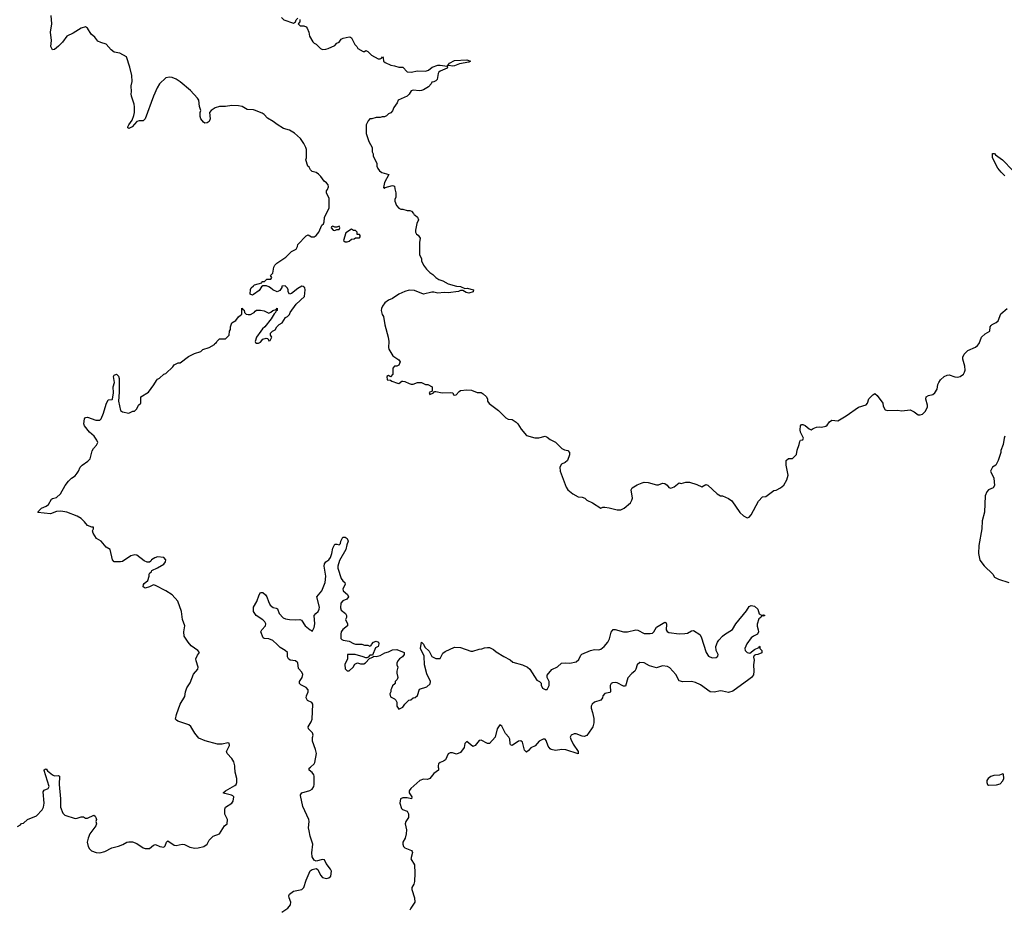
# Model space of a CAD drawing. Header units: inches. Extents: x 2608375 to 2737312, y 944064 to 1028306.
# Tile 22 of 69: x 2657732 to 2667285, y 1008619 to 1017251. Entities that reach past the tile are written whole.
import ezdxf

# ---------------------------------------------------------------- set-up
doc = ezdxf.new("R2010")
doc.units = ezdxf.units.IN
doc.header["$MEASUREMENT"] = 0
for name, color, linetype in [('C6050', 7, 'Continuous'), ('C6051', 7, 'Continuous'), ('C6060', 7, 'Continuous'), ('C6061', 7, 'Continuous')]:
    doc.layers.add(name, color=color, linetype=linetype)

msp = doc.modelspace()

# ---------------------------------------------------------------- linework, layer by layer
at = {"layer": 'C6050', "color": 5, "elevation": 60}
msp.add_lwpolyline([(2657710, 1009422), (2657740.4, 1009439.6), (2657750, 1009452), (2657770, 1009454), (2657809.1, 1009490.9), (2657894.9, 1009525.1), (2657950, 1009584), (2657962, 1009610), (2657969.7, 1009650), (2657960.5, 1009759.5), (2657970, 1009776), (2658009, 1009791), (2658017.2, 1009810), (2657970, 1009966), (2657970, 1009974), (2657980.4, 1009979.6), (2657990, 1009982), (2658002.5, 1009962.5), (2658050, 1009922.8), (2658070, 1009914), (2658110, 1009918), (2658118, 1009910), (2658113.7, 1009830), (2658128.1, 1009691.9), (2658128.4, 1009610), (2658150, 1009552), (2658170, 1009531.3), (2658270, 1009501), (2658290, 1009502.8), (2658330, 1009518), (2658350, 1009518), (2658370, 1009504.7), (2658390, 1009504.7), (2658450, 1009532), (2658463.6, 1009523.6), (2658471.6, 1009511.6), (2658476, 1009490), (2658471, 1009470), (2658476, 1009450), (2658471, 1009430), (2658411.3, 1009350), (2658394.8, 1009310), (2658387.7, 1009270), (2658396.3, 1009230), (2658410, 1009206), (2658430, 1009186.8), (2658474, 1009170), (2658510, 1009167.3), (2658558.6, 1009181.4), (2658625.6, 1009214.4), (2658690, 1009231), (2658732.9, 1009247.1), (2658770, 1009272), (2658790, 1009274), (2658827.3, 1009272.7), (2658870, 1009258), (2658930, 1009216), (2658950, 1009207.7), (2658990, 1009210.7), (2659030, 1009241), (2659050, 1009246.8), (2659092, 1009230), (2659130, 1009223), (2659144.8, 1009235.2), (2659157.2, 1009270), (2659170, 1009282.8), (2659230, 1009243), (2659250, 1009239.1), (2659310, 1009250.7), (2659330, 1009247.3), (2659383.4, 1009223.4), (2659430, 1009213), (2659464.1, 1009215.9), (2659518, 1009230), (2659550, 1009252), (2659569.1, 1009290.9), (2659608, 1009330), (2659670, 1009352), (2659718, 1009430), (2659746, 1009450), (2659748.7, 1009490), (2659723.7, 1009543.7), (2659721.2, 1009590), (2659729.5, 1009610.5), (2659788.7, 1009650), (2659804, 1009670), (2659809.2, 1009710), (2659799.6, 1009719.6), (2659787.3, 1009727.3), (2659721.7, 1009741.7), (2659705.2, 1009750), (2659729.2, 1009770), (2659819.5, 1009820.5), (2659831.1, 1009830), (2659839.7, 1009850), (2659838.7, 1009890), (2659822.9, 1009950), (2659820.1, 1010000)], dxfattribs=at)
at = {"layer": 'C6051', "color": 5}
for points, elevation in [([(2660000, 1016374.9), (2659940.2, 1016380.2), (2659890, 1016409), (2659856.5, 1016416.5), (2659790, 1016417.2), (2659730, 1016409.2), (2659670, 1016409), (2659630, 1016397.2), (2659591, 1016370), (2659574.8, 1016350), (2659579.1, 1016290), (2659570, 1016264), (2659550, 1016249), (2659528.4, 1016248.4), (2659516.4, 1016256.4), (2659489, 1016290), (2659484, 1016310), (2659484, 1016350), (2659489, 1016370), (2659476, 1016410), (2659469.3, 1016470), (2659457.2, 1016490), (2659390, 1016562.7), (2659290, 1016646.6), (2659250, 1016674), (2659210.6, 1016689.4), (2659186.6, 1016693.4), (2659150, 1016685.1), (2659090, 1016627), (2659067.4, 1016590), (2659030.3, 1016510), (2658950, 1016288.7), (2658930, 1016269), (2658890, 1016269), (2658870, 1016262), (2658824.7, 1016210), (2658790, 1016195.3), (2658782, 1016202), (2658781.2, 1016210), (2658790, 1016231), (2658823.2, 1016276.8), (2658840.2, 1016319.8), (2658846.6, 1016350), (2658846.8, 1016406.8), (2658843.7, 1016430), (2658816, 1016510), (2658813.2, 1016530), (2658817.2, 1016550), (2658814, 1016610), (2658824, 1016650), (2658819, 1016710), (2658801.2, 1016790), (2658768.9, 1016888.9), (2658704.7, 1016924.7), (2658650, 1016937.2), (2658618.9, 1016958.9), (2658570, 1017013.2), (2658518, 1017030), (2658490, 1017044), (2658460.7, 1017080.7), (2658425.2, 1017110), (2658389.6, 1017169.6), (2658370, 1017180.7), (2658330, 1017169.6), (2658250, 1017119.6), (2658190.7, 1017090), (2658147, 1017033), (2658110, 1016993.6), (2658070, 1016961.2), (2658050, 1016959), (2658035.1, 1016990), (2658039.7, 1017050), (2658029.4, 1017130), (2658043.7, 1017210), (2658036, 1017290)], 60), ([(2660000, 1014584.8), (2659990, 1014578), (2659968.4, 1014588.4), (2659970, 1014634), (2659978, 1014650), (2660000, 1014669.3)], 60), ([(2659820.1, 1010000), (2659819.5, 1010010), (2659810, 1010048.7), (2659790, 1010081.2), (2659744, 1010130), (2659739, 1010150), (2659768, 1010210), (2659766, 1010230), (2659750, 1010235.3), (2659698, 1010222), (2659650, 1010221.2), (2659530, 1010254), (2659470, 1010279), (2659430, 1010328.7), (2659391.9, 1010391.9), (2659374, 1010410), (2659265.6, 1010445.6), (2659253.2, 1010453.2), (2659245.2, 1010465.2), (2659253.2, 1010510), (2659289, 1010610), (2659335.1, 1010684.9), (2659340.9, 1010730), (2659353.4, 1010766.6), (2659384.9, 1010815.1), (2659419.7, 1010900.3), (2659460.7, 1010950), (2659462.9, 1010970), (2659442.9, 1011030), (2659442, 1011050), (2659456, 1011084), (2659478, 1011110), (2659462, 1011130), (2659395.1, 1011175.1), (2659365.2, 1011210), (2659329.3, 1011270), (2659323.7, 1011310), (2659332.7, 1011370), (2659312, 1011430), (2659300.9, 1011510), (2659265.2, 1011610), (2659210, 1011672), (2659149, 1011710), (2659050, 1011761.2), (2659030, 1011769), (2658992.8, 1011747.2), (2658950, 1011734), (2658929.2, 1011749.2), (2658933.2, 1011770), (2658940.1, 1011779.9), (2658975.3, 1011810), (2658988.7, 1011850), (2658988.4, 1011871.6), (2658995.3, 1011884.7), (2659010, 1011894), (2659014.6, 1011905.4), (2659070, 1011931), (2659130, 1011968.2), (2659146, 1011990), (2659149.2, 1012010), (2659130, 1012031.8), (2659070, 1012039), (2659042, 1012030), (2659012, 1012010), (2659003.6, 1011996.4), (2658991.6, 1011988.4), (2658970, 1011988), (2658940.2, 1012000.2), (2658870, 1012055.3), (2658850, 1012059), (2658810, 1012049), (2658730, 1011994), (2658710, 1011989.2), (2658650, 1011989.2), (2658633.2, 1012010), (2658608.7, 1012110), (2658570, 1012134), (2658522, 1012190), (2658478.6, 1012218.6), (2658444, 1012270), (2658439, 1012290), (2658448.7, 1012310), (2658447.3, 1012327.3), (2658432.7, 1012327.3), (2658390, 1012342), (2658360.2, 1012380.2), (2658328, 1012410), (2658290, 1012435.3), (2658190, 1012472.7), (2658130, 1012482.9), (2658090, 1012479.6), (2658030, 1012456.9), (2657908.7, 1012470), (2657919.3, 1012480.7), (2657921.2, 1012490), (2657943.7, 1012510), (2657990, 1012530.4), (2658012.9, 1012547.1), (2658041.3, 1012598.7), (2658050, 1012604.9), (2658090, 1012614), (2658129.2, 1012650), (2658174, 1012730), (2658207.2, 1012772.8), (2658236, 1012804), (2658270, 1012824.7), (2658289, 1012850), (2658302, 1012870), (2658318, 1012910), (2658338, 1012930), (2658393.4, 1012966.6), (2658416, 1012990), (2658433.6, 1013066.4), (2658449.1, 1013090.9), (2658478, 1013122), (2658488.7, 1013150), (2658481.2, 1013170), (2658453.2, 1013210), (2658407.8, 1013247.8), (2658359.6, 1013310), (2658355.6, 1013330), (2658361.2, 1013378.8), (2658369.5, 1013390.5), (2658390, 1013395.5), (2658470, 1013364), (2658510, 1013364.7), (2658522, 1013378), (2658546, 1013434), (2658570, 1013522), (2658590, 1013562), (2658630, 1013566), (2658633.2, 1013570), (2658641.3, 1013630), (2658640.4, 1013690), (2658652, 1013730), (2658641.3, 1013790), (2658650, 1013803), (2658670.3, 1013810.3), (2658690, 1013790.8), (2658696.9, 1013770), (2658696.2, 1013636.2), (2658690.4, 1013550.4), (2658710, 1013458), (2658730, 1013444.7), (2658790, 1013434), (2658828.4, 1013451.6), (2658847.3, 1013452.7), (2658870, 1013474), (2658886, 1013510), (2658906, 1013530), (2658908, 1013590), (2658982, 1013638), (2659033.6, 1013706.4), (2659058, 1013750), (2659070, 1013762), (2659090, 1013772), (2659129.1, 1013810.9), (2659150, 1013818), (2659216.5, 1013883.5), (2659230, 1013902), (2659270, 1013922), (2659290, 1013922), (2659370, 1013982), (2659428.4, 1014011.6), (2659490, 1014031.3), (2659510, 1014051), (2659568.9, 1014071.1), (2659622, 1014098), (2659626, 1014110), (2659642, 1014118), (2659646, 1014130), (2659670, 1014154), (2659730, 1014154), (2659766, 1014190), (2659767.3, 1014227.3), (2659776.4, 1014243.6), (2659778, 1014270), (2659789.1, 1014310.9), (2659828.4, 1014331.6), (2659853.6, 1014366.4), (2659874.6, 1014385.4), (2659886, 1014390), (2659887.3, 1014452.7), (2659894, 1014450), (2659898, 1014438), (2659910, 1014434), (2659914, 1014410), (2659930, 1014394), (2659950, 1014392), (2659970, 1014392), (2660000, 1014407)], 60), ([(2660000, 1011509), (2659999.3, 1011510), (2659999.3, 1011530), (2660000, 1011537.2)], 40)]:
    msp.add_lwpolyline(points, dxfattribs=dict(at, elevation=elevation))
at = {"layer": 'C6060', "color": 5, "elevation": 40}
for points in [[(2660274, 1008590), (2660334, 1008630), (2660358.9, 1008661.1), (2660362.7, 1008690), (2660346.6, 1008730), (2660343.7, 1008750), (2660350, 1008764.7), (2660390, 1008794), (2660469.2, 1008810.8), (2660488.7, 1008830), (2660510, 1008902), (2660550, 1008991.3), (2660570, 1009004.7), (2660610, 1009014), (2660624.7, 1009004.7), (2660651, 1008950), (2660670, 1008926.8), (2660710, 1008918), (2660730, 1008924.7), (2660750, 1008942), (2660757.2, 1008990), (2660749, 1009010), (2660704.7, 1009064.7), (2660690, 1009098), (2660670, 1009104), (2660610, 1009086), (2660590, 1009095.3), (2660570, 1009128), (2660567.6, 1009167.6), (2660575.6, 1009250), (2660549.5, 1009330), (2660539.1, 1009379.1), (2660534.5, 1009410), (2660540.9, 1009470), (2660538, 1009490), (2660478, 1009618), (2660458, 1009722), (2660457.2, 1009730), (2660469.6, 1009750.4), (2660547.2, 1009772.8), (2660570, 1009786), (2660585.2, 1009810), (2660589.4, 1009830), (2660589.6, 1009909.6), (2660585.6, 1009925.6), (2660570, 1009946), (2660542, 1009970), (2660541.2, 1009990), (2660553.3, 1010000)], [(2661793.5, 1010000), (2661796.3, 1009990), (2661794, 1009970), (2661750, 1009936.2), (2661712.7, 1009887.2), (2661690, 1009878.7), (2661650, 1009882.4), (2661614.8, 1009870), (2661526.8, 1009790), (2661510.7, 1009770), (2661510.7, 1009750), (2661536, 1009710), (2661534, 1009690), (2661490, 1009699.3), (2661450, 1009699.3), (2661426, 1009690), (2661421, 1009650), (2661436.9, 1009596.9), (2661447.1, 1009587.1), (2661490, 1009571.3), (2661505.4, 1009545.4), (2661504.7, 1009510), (2661478, 1009470), (2661471.3, 1009450), (2661484, 1009390), (2661482.8, 1009350), (2661470.8, 1009310), (2661450.7, 1009270), (2661447.7, 1009250), (2661456, 1009230), (2661470, 1009216), (2661532, 1009190), (2661539.8, 1009179.8), (2661544.7, 1009170), (2661526.8, 1009110), (2661561, 1009050), (2661566.8, 1008970), (2661561, 1008890), (2661556.8, 1008863.2), (2661538, 1008830), (2661538, 1008810), (2661561, 1008730), (2661566, 1008690), (2661527.3, 1008630), (2661518.8, 1008610)]]:
    msp.add_lwpolyline(points, dxfattribs=at)
at = {"layer": 'C6060', "color": 5, "elevation": 60}
msp.add_lwpolyline([(2667270, 1009934), (2667238, 1009922), (2667183.4, 1009916.6), (2667153.2, 1009906.8), (2667127.3, 1009890), (2667116.3, 1009870), (2667115.5, 1009850), (2667122, 1009830), (2667130, 1009823), (2667210, 1009827.3), (2667243.2, 1009836.8), (2667270, 1009864.7), (2667279, 1009890), (2667278, 1009930)], close=True, dxfattribs=at)
at = {"layer": 'C6061', "color": 5}
for points, elevation in [([(2660270.9, 1017270.9), (2660294, 1017250), (2660390, 1017218), (2660408, 1017230), (2660415.3, 1017250), (2660430, 1017264.7)], 60), ([(2660450, 1017251.3), (2660451.3, 1017228.7), (2660434, 1017210), (2660452.7, 1017192.7), (2660490, 1017191.3), (2660510, 1017182), (2660522, 1017170), (2660538, 1017130), (2660544.7, 1017090), (2660576.9, 1017036.9), (2660590, 1017022), (2660610, 1017012), (2660651.6, 1016971.6), (2660670, 1016962), (2660703.6, 1016963.6), (2660726, 1016970), (2660790, 1017002), (2660810, 1017022), (2660830, 1017032), (2660850, 1017062), (2660869.1, 1017070.9), (2660930, 1017084.7), (2660942, 1017082), (2660950, 1017074), (2660982, 1017010), (2661002, 1016990), (2661014, 1016970), (2661063.6, 1016943.6), (2661076.4, 1016943.6), (2661091.3, 1016951.3), (2661110, 1016942), (2661146.4, 1016906.4), (2661210, 1016871.3), (2661230, 1016871.3), (2661242, 1016878), (2661251.3, 1016891.3), (2661259.6, 1016879.6), (2661262, 1016850), (2661276.9, 1016836.9), (2661334, 1016810), (2661370, 1016804.7), (2661411.1, 1016791.1), (2661450.8, 1016790.8), (2661490, 1016746), (2661530, 1016742.8), (2661590, 1016754.8), (2661670, 1016751), (2661697.5, 1016762.5), (2661735.3, 1016790), (2661790, 1016808), (2661810.4, 1016810.4), (2661879.6, 1016799.6), (2661882, 1016790), (2661878, 1016782), (2661811.3, 1016750), (2661799.9, 1016740.1), (2661790.8, 1016730), (2661782, 1016670), (2661770, 1016658), (2661750, 1016648), (2661730, 1016646), (2661724.7, 1016630), (2661699.9, 1016600.1), (2661650, 1016569), (2661630, 1016564), (2661610, 1016561.2), (2661550, 1016566), (2661530, 1016559), (2661510, 1016528.7), (2661490, 1016509), (2661404.7, 1016470), (2661395.3, 1016444.7), (2661362, 1016398), (2661350, 1016366), (2661332.7, 1016347.3), (2661310, 1016338), (2661290, 1016318), (2661271.1, 1016308.9), (2661250, 1016308.7), (2661230, 1016302), (2661190, 1016302), (2661150, 1016288.7), (2661130, 1016288), (2661112, 1016270), (2661092, 1016230), (2661092.7, 1016147.3), (2661118, 1016070), (2661151.6, 1016011.6), (2661152, 1015970), (2661162, 1015950), (2661162, 1015930), (2661196.9, 1015856.9), (2661198, 1015830), (2661207.1, 1015807.1), (2661223.5, 1015783.5), (2661247.1, 1015767.1), (2661312, 1015750), (2661271.6, 1015671.6), (2661262, 1015622), (2661270, 1015614), (2661278, 1015622), (2661350, 1015642), (2661370, 1015634), (2661371.3, 1015610), (2661382, 1015570), (2661382, 1015530), (2661372.7, 1015507.3), (2661372, 1015490), (2661386.4, 1015446.4), (2661410, 1015422), (2661430, 1015411.3), (2661450, 1015411.3), (2661490, 1015398), (2661518, 1015398), (2661532.7, 1015392.7), (2661554, 1015370), (2661558, 1015358), (2661570, 1015354), (2661590, 1015334), (2661602, 1015310), (2661585.4, 1015274.6), (2661572, 1015210), (2661572, 1015190), (2661582, 1015170), (2661598.8, 1015158.8), (2661616, 1015130), (2661611.3, 1015090), (2661612, 1014970), (2661630, 1014934), (2661632, 1014910), (2661651.3, 1014870), (2661678, 1014830), (2661710, 1014798), (2661739.8, 1014779.8), (2661768.5, 1014748.5), (2661798, 1014730), (2661836.5, 1014716.5), (2661890, 1014687.7), (2661970, 1014666.8), (2662010, 1014661), (2662050, 1014642), (2662074.6, 1014645.4), (2662134, 1014630), (2662132, 1014610), (2662090, 1014597.2), (2662063.2, 1014603.2), (2662030, 1014622), (2662010, 1014622), (2661990, 1014614), (2661890, 1014601.2), (2661850, 1014604), (2661790, 1014599), (2661750, 1014608.7), (2661730, 1014608.7), (2661650, 1014589), (2661563.2, 1014623.2), (2661510, 1014627), (2661470, 1014614.5), (2661410, 1014586.6), (2661350, 1014545.2), (2661310, 1014529.4), (2661275.1, 1014504.9), (2661250.5, 1014470), (2661242, 1014450), (2661240.5, 1014430), (2661250.4, 1014390.4), (2661260.5, 1014370), (2661275.5, 1014290), (2661307.7, 1014170), (2661313.4, 1014130), (2661310.8, 1014070), (2661314.4, 1014054.4), (2661352, 1013990), (2661410, 1013952), (2661424.7, 1013930), (2661410, 1013898), (2661391.1, 1013888.9), (2661370, 1013888.7), (2661351.3, 1013870), (2661352, 1013810), (2661330, 1013786), (2661310, 1013798), (2661294, 1013790), (2661298, 1013758), (2661330, 1013754), (2661343.6, 1013743.6), (2661396.4, 1013723.6), (2661410, 1013722), (2661438, 1013742), (2661450, 1013744.7), (2661470, 1013741), (2661510, 1013721), (2661530, 1013716), (2661550, 1013716), (2661590, 1013731.3), (2661628.9, 1013731.1), (2661670, 1013712), (2661691.6, 1013711.6), (2661734, 1013690), (2661734, 1013646), (2661706.4, 1013633.6), (2661710, 1013614), (2661746, 1013630), (2661758, 1013642), (2661770, 1013644.7), (2661830, 1013630.8), (2661914.8, 1013634.8), (2661934, 1013630), (2661942, 1013610), (2661953.6, 1013606.4), (2661966, 1013610), (2661996.4, 1013643.6), (2662010, 1013652), (2662070, 1013661), (2662116.9, 1013656.9), (2662170, 1013634), (2662210, 1013634), (2662230, 1013622), (2662262, 1013590), (2662272, 1013570), (2662272, 1013550), (2662287.1, 1013527.1), (2662378, 1013458), (2662447.5, 1013387.5), (2662470, 1013376), (2662510.6, 1013370.6), (2662550, 1013344.7), (2662564.7, 1013330), (2662598, 1013278), (2662650, 1013218), (2662730, 1013194.8), (2662770, 1013194.8), (2662830.7, 1013210.7), (2662850, 1013201), (2662878, 1013178), (2662930, 1013151), (2662991.1, 1013091.1), (2663018, 1013078), (2663051.3, 1013070), (2663064.7, 1013050), (2663064.7, 1013030), (2663045.4, 1012974.6), (2663025.4, 1012954.6), (2662990, 1012938), (2662971.1, 1012908.9), (2662974.8, 1012870), (2663035.2, 1012715.2), (2663050.6, 1012690.6), (2663098, 1012650), (2663150, 1012622), (2663190, 1012618), (2663214, 1012610), (2663234, 1012590), (2663290, 1012564.7), (2663370, 1012512), (2663390, 1012522), (2663410, 1012522), (2663450, 1012516), (2663530, 1012494), (2663563.2, 1012496.8), (2663595.3, 1012510), (2663657.5, 1012562.5), (2663672.5, 1012587.5), (2663676, 1012610), (2663666, 1012690), (2663674, 1012710), (2663722.5, 1012737.5), (2663770, 1012757.3), (2663790, 1012762.8), (2663830, 1012761), (2663910, 1012737.3), (2663930, 1012739.1), (2663970, 1012753), (2663990, 1012750.6), (2664013.2, 1012733.2), (2664030, 1012711.3), (2664050, 1012704.7), (2664083.1, 1012716.9), (2664130, 1012758), (2664150, 1012752), (2664196.4, 1012763.6), (2664230, 1012764.7), (2664302, 1012742), (2664350, 1012718), (2664390, 1012742), (2664410, 1012736), (2664498, 1012650), (2664530, 1012631.3), (2664551, 1012631), (2664610, 1012604.7), (2664642, 1012582), (2664718, 1012470), (2664755.9, 1012435.9), (2664790, 1012416), (2664810, 1012422.8), (2664830, 1012446), (2664899.3, 1012580.7), (2664938, 1012622), (2664970, 1012626), (2665050, 1012682), (2665070, 1012686), (2665112.5, 1012707.5), (2665145.2, 1012734.8), (2665175.1, 1012784.9), (2665189.2, 1012830), (2665169.3, 1012930), (2665170, 1012974), (2665190, 1012994), (2665230, 1012994), (2665268.4, 1013031.6), (2665275.3, 1013075.3), (2665295.3, 1013130), (2665300.4, 1013159.6), (2665308.4, 1013171.6), (2665330, 1013174), (2665335.3, 1013190), (2665309, 1013249), (2665304, 1013270), (2665308.9, 1013311.1), (2665318, 1013322), (2665330, 1013324.7), (2665353.2, 1013313.2), (2665390, 1013282), (2665410, 1013272), (2665430, 1013284.7), (2665463.1, 1013296.9), (2665490, 1013302), (2665510, 1013298), (2665552.9, 1013307.1), (2665564.7, 1013315.3), (2665589, 1013350), (2665610, 1013364.7), (2665670, 1013358), (2665752.1, 1013407.9), (2665869.5, 1013490.5), (2665945.6, 1013514.4), (2665959, 1013530), (2665970, 1013571.3), (2666010, 1013612), (2666030, 1013624.7), (2666050, 1013604.7), (2666104.9, 1013530), (2666110, 1013502), (2666130, 1013466), (2666150, 1013458), (2666250, 1013461), (2666290, 1013456), (2666370, 1013466.8), (2666410, 1013447.3), (2666450, 1013418), (2666470, 1013417.1), (2666490, 1013423), (2666516.2, 1013450), (2666538.4, 1013490), (2666539.5, 1013510), (2666524.5, 1013570), (2666526, 1013590), (2666550, 1013606), (2666590, 1013614.4), (2666611, 1013629), (2666632.5, 1013667.5), (2666639.6, 1013710), (2666648.1, 1013731.9), (2666664.4, 1013755.6), (2666702.7, 1013790), (2666730, 1013801.6), (2666750, 1013803.8), (2666805.5, 1013785.5), (2666830, 1013783.1), (2666857.2, 1013790), (2666888.3, 1013811.7), (2666899.6, 1013830), (2666903.6, 1013850), (2666901.6, 1013890), (2666881.5, 1013958.5), (2666882.5, 1013977.5), (2666894.2, 1014005.8), (2666930, 1014040.7), (2667006, 1014074), (2667026, 1014090), (2667040.9, 1014110), (2667064, 1014170), (2667098, 1014202), (2667144, 1014230), (2667149, 1014270), (2667156.5, 1014283.5), (2667166.8, 1014293.2), (2667206.8, 1014313.2), (2667224, 1014330), (2667250, 1014398), (2667312.5, 1014447.5)], 60), ([(2660000, 1014669.3), (2660010, 1014678), (2660082, 1014698), (2660086, 1014710), (2660108, 1014712), (2660130, 1014734), (2660170, 1014734), (2660178, 1014750), (2660166, 1014770), (2660187.3, 1014792.7), (2660198, 1014850), (2660208, 1014870), (2660228, 1014890), (2660314.6, 1014945.4), (2660370, 1015002), (2660414.6, 1015025.4), (2660428, 1015050), (2660429.1, 1015070.9), (2660510, 1015154), (2660530, 1015162), (2660563.6, 1015143.6), (2660590, 1015144.7), (2660610, 1015158), (2660634, 1015190), (2660664, 1015256), (2660678, 1015270), (2660686, 1015290), (2660688, 1015330), (2660734.6, 1015425.4), (2660734.6, 1015514.6), (2660708, 1015570), (2660708, 1015590), (2660718, 1015602), (2660728.7, 1015630), (2660724, 1015650), (2660710, 1015668.7), (2660685.6, 1015685.6), (2660654, 1015730), (2660632.1, 1015752.1), (2660610, 1015768.7), (2660570, 1015778), (2660554.6, 1015794.6), (2660540.4, 1015820.4), (2660528, 1015830), (2660508.7, 1015890), (2660514, 1015910), (2660515.3, 1015950), (2660514, 1015990), (2660508.7, 1016010), (2660488.7, 1016050), (2660457, 1016097), (2660398, 1016150), (2660350, 1016179), (2660290, 1016195.3), (2660230, 1016232.7), (2660190, 1016263.7), (2660134.8, 1016294.8), (2660105.2, 1016330), (2660085.4, 1016345.4), (2660010, 1016374), (2660000, 1016374.9)], 60), ([(2667290, 1015737.2), (2667253.2, 1015770), (2667222.7, 1015810), (2667169.2, 1015910), (2667170, 1015954), (2667190, 1015951), (2667198.8, 1015938.8), (2667267.3, 1015890), (2667367.6, 1015787.6)], 60), ([(2660000, 1014407), (2660006, 1014410), (2660016.4, 1014423.6), (2660030, 1014431.3), (2660070, 1014431), (2660104.7, 1014424.7), (2660150, 1014402), (2660170, 1014412), (2660189.2, 1014430.8), (2660222, 1014438), (2660231.3, 1014451.3), (2660230.7, 1014430), (2660218, 1014422), (2660214.8, 1014410), (2660202, 1014398), (2660172.2, 1014347.8), (2660110.5, 1014269.5), (2660087.5, 1014252.5), (2660072.8, 1014227.2), (2660028.2, 1014171.8), (2660016, 1014130), (2660019.6, 1014119.6), (2660030, 1014111.3), (2660050, 1014111), (2660070, 1014122), (2660090, 1014151), (2660122, 1014162), (2660138, 1014158), (2660150, 1014134), (2660162, 1014138), (2660178, 1014170), (2660166, 1014190), (2660166, 1014210), (2660186, 1014230), (2660210, 1014242), (2660228, 1014270), (2660250, 1014292), (2660278, 1014310), (2660310, 1014362), (2660330, 1014371.3), (2660348.7, 1014390), (2660355.3, 1014410), (2660414, 1014490), (2660494.8, 1014565.2), (2660502, 1014630), (2660498, 1014650), (2660482, 1014662), (2660470, 1014664), (2660430, 1014641.2), (2660370, 1014595.3), (2660350, 1014588), (2660338, 1014610), (2660338, 1014630), (2660330, 1014646), (2660307.3, 1014667.3), (2660274, 1014666), (2660274, 1014654), (2660256.9, 1014623.1), (2660230, 1014609), (2660188.4, 1014628.4), (2660166, 1014650), (2660150, 1014658), (2660127.3, 1014667.3), (2660090, 1014668), (2660079.6, 1014660.4), (2660056.9, 1014623.1), (2660000, 1014584.8)], 60), ([(2667290.8, 1013210), (2667282.8, 1013190), (2667274.8, 1013130), (2667251.3, 1013070), (2667251.3, 1013050), (2667226.4, 1012973.6), (2667202, 1012930), (2667170, 1012908), (2667151, 1012870), (2667181.6, 1012801.6), (2667190.7, 1012730), (2667178, 1012710), (2667130, 1012688.7), (2667116, 1012670), (2667098.8, 1012630), (2667091.1, 1012471.1), (2667071, 1012390), (2667066, 1012310), (2667038.8, 1012150), (2667034.8, 1012070), (2667047.5, 1012007.5), (2667090.9, 1011950.9), (2667172, 1011870), (2667190, 1011842), (2667230, 1011822), (2667330, 1011791.3)], 60), ([(2660000, 1011537.2), (2660001.2, 1011550), (2660032.9, 1011607.1), (2660054, 1011670), (2660070, 1011694), (2660090, 1011692), (2660116, 1011670), (2660131, 1011650), (2660144.5, 1011604.5), (2660162.8, 1011570), (2660190, 1011547.3), (2660220.7, 1011540.7), (2660233.4, 1011533.4), (2660250.8, 1011490), (2660288.5, 1011448.5), (2660310, 1011437.3), (2660350, 1011430.8), (2660410, 1011427.3), (2660450.8, 1011430.8), (2660466, 1011426), (2660501, 1011370), (2660550, 1011331.3), (2660564.7, 1011324.7), (2660570, 1011314), (2660590, 1011352), (2660597, 1011390), (2660589, 1011470), (2660604, 1011490), (2660629.2, 1011510), (2660638.4, 1011530), (2660640.7, 1011550), (2660615.3, 1011650), (2660662.7, 1011710), (2660696.9, 1011790), (2660701.3, 1011850), (2660686.6, 1011950), (2660689.4, 1011970), (2660703.7, 1011990), (2660729.8, 1012010.2), (2660746.2, 1012033.8), (2660759.7, 1012070), (2660770, 1012122), (2660790, 1012162), (2660810, 1012162), (2660830, 1012154), (2660846, 1012170), (2660848.4, 1012191.6), (2660868, 1012230), (2660890, 1012230.8), (2660910, 1012216), (2660918.8, 1012190), (2660904.7, 1012155.3), (2660897.3, 1012110), (2660835.8, 1012004.2), (2660818.4, 1011950), (2660818.4, 1011930), (2660850.6, 1011830), (2660866.7, 1011806.7), (2660886.8, 1011790), (2660891, 1011770), (2660867.3, 1011730), (2660870.7, 1011710.7), (2660912.7, 1011672.7), (2660921, 1011650), (2660904.7, 1011630), (2660868.3, 1011611.7), (2660847.7, 1011590), (2660844.9, 1011544.9), (2660850, 1011522), (2660892, 1011490), (2660902, 1011470), (2660902, 1011450), (2660892, 1011430), (2660911.3, 1011390), (2660911.3, 1011370), (2660867.1, 1011332.9), (2660851.3, 1011310), (2660846.8, 1011290), (2660847.5, 1011247.5), (2660856.9, 1011236.9), (2660870.9, 1011230.9), (2660930, 1011221), (2660970, 1011198), (2660991.1, 1011191.1), (2661050, 1011191.3), (2661076.4, 1011183.6), (2661110, 1011182), (2661130, 1011174), (2661142, 1011178), (2661146, 1011190), (2661166, 1011210), (2661190, 1011222), (2661212, 1011210), (2661216, 1011196), (2661210.7, 1011169.3), (2661184.7, 1011155.3), (2661154, 1011086), (2661130, 1011086), (2661114, 1011066), (2661099.6, 1011060.4), (2661090, 1011058), (2661066, 1011070), (2660986, 1011090), (2660914, 1011090), (2660911.1, 1011048.9), (2660886.8, 1010993.2), (2660890, 1010954), (2660910, 1010932), (2660930, 1010932), (2660968, 1010970), (2660983.1, 1010996.9), (2661008.4, 1011011.6), (2661039.6, 1010999.6), (2661070, 1011002), (2661086, 1011010), (2661126, 1011054), (2661166, 1011070), (2661166, 1011074), (2661192, 1011072), (2661230, 1011081), (2661273.6, 1011106.4), (2661310, 1011118), (2661350, 1011138), (2661390, 1011141), (2661462, 1011110), (2661462, 1011090), (2661444.7, 1011070), (2661418, 1011050), (2661402, 1011030), (2661392.7, 1011007.3), (2661392, 1010990), (2661402, 1010970), (2661391.3, 1010930), (2661391.3, 1010910), (2661402, 1010870), (2661394, 1010850), (2661374, 1010830), (2661374, 1010810), (2661350, 1010786), (2661338, 1010762), (2661332, 1010750), (2661331.6, 1010728.4), (2661322, 1010710), (2661330, 1010682), (2661370, 1010662), (2661382, 1010650), (2661392, 1010630), (2661392, 1010590), (2661410, 1010562), (2661450, 1010582), (2661468.9, 1010611.1), (2661506, 1010650), (2661527.3, 1010652.7), (2661550, 1010672), (2661570, 1010674), (2661590, 1010694), (2661610, 1010754), (2661683.1, 1010776.9), (2661713.2, 1010806.8), (2661717.2, 1010830), (2661683.6, 1010903.6), (2661658, 1010990), (2661654.8, 1011074.8), (2661621.2, 1011150), (2661630, 1011212), (2661650, 1011192), (2661661.4, 1011161.4), (2661703.5, 1011123.5), (2661730, 1011072), (2661770, 1011054), (2661810, 1011054), (2661836.4, 1011103.6), (2661860.4, 1011119.6), (2661950, 1011162), (2662010, 1011158), (2662110, 1011124.7), (2662130, 1011124.7), (2662190, 1011144.7), (2662214.6, 1011145.4), (2662243.1, 1011156.9), (2662270, 1011161), (2662290, 1011158.8), (2662330, 1011138.8), (2662355.9, 1011115.9), (2662430, 1011070.8), (2662490, 1011041), (2662516.9, 1011016.9), (2662610, 1010990.8), (2662658, 1010970), (2662681, 1010950), (2662750, 1010842), (2662774, 1010830), (2662792, 1010812), (2662792.7, 1010792.7), (2662805.4, 1010765.4), (2662830, 1010752), (2662850, 1010752), (2662868.7, 1010790), (2662868.9, 1010828.9), (2662848.4, 1010868.4), (2662848.7, 1010890), (2662894.5, 1010945.5), (2662950, 1010973.4), (2662990, 1011007.7), (2663029.5, 1011010.5), (2663070, 1011006), (2663130, 1011021.6), (2663157.1, 1011042.9), (2663175.1, 1011084.9), (2663185.1, 1011094.9), (2663269.6, 1011130.4), (2663310, 1011140.5), (2663350, 1011137.1), (2663370, 1011142.4), (2663402.9, 1011170), (2663437, 1011210), (2663455.1, 1011244.9), (2663471.1, 1011308.9), (2663490, 1011334.9), (2663510, 1011334), (2663590.4, 1011310.4), (2663630, 1011310.4), (2663710, 1011330.7), (2663730, 1011327.7), (2663790, 1011296.3), (2663850, 1011294), (2663870, 1011299.3), (2663886, 1011310), (2663910, 1011357.3), (2663990, 1011406), (2664002, 1011402), (2664006.8, 1011386.8), (2664005.5, 1011330), (2664015.1, 1011315.1), (2664030, 1011304.4), (2664130, 1011293.4), (2664186, 1011294), (2664210, 1011298), (2664250, 1011321), (2664270, 1011324.7), (2664330, 1011284.7), (2664343.5, 1011263.5), (2664390.8, 1011110.8), (2664415.3, 1011075.3), (2664450, 1011058.8), (2664490, 1011064), (2664505.2, 1011074.8), (2664509.2, 1011090), (2664489.6, 1011129.6), (2664487.6, 1011170), (2664502.9, 1011210), (2664516.2, 1011230), (2664550, 1011270.6), (2664570, 1011286.8), (2664646.6, 1011333.4), (2664681.2, 1011390), (2664784.8, 1011515.2), (2664810, 1011556), (2664830, 1011566), (2664862, 1011562), (2664892, 1011532), (2664905.4, 1011485.4), (2664930, 1011472), (2664950, 1011478), (2664962, 1011470), (2664943.1, 1011463.1), (2664930, 1011466), (2664922, 1011450), (2664902.5, 1011437.5), (2664886.4, 1011386.4), (2664886, 1011366), (2664897.3, 1011330), (2664898.8, 1011310), (2664891, 1011290), (2664850, 1011269.2), (2664827.9, 1011252.1), (2664786, 1011194), (2664766.8, 1011150), (2664770.8, 1011130.8), (2664779.8, 1011119.8), (2664790, 1011111.3), (2664816.4, 1011103.6), (2664860.2, 1011139.8), (2664902, 1011158), (2664910, 1011172), (2664914, 1011170), (2664914, 1011150), (2664932, 1011130), (2664931.3, 1011108.7), (2664894, 1011090), (2664871.6, 1011088.4), (2664858, 1011082), (2664852.7, 1011067.3), (2664856.8, 1011036.8), (2664850.3, 1010990), (2664855.8, 1010930), (2664850, 1010895.3), (2664830.5, 1010870), (2664807.3, 1010850), (2664650, 1010734.7), (2664610, 1010722.6), (2664550, 1010737.4), (2664530, 1010738), (2664470, 1010726.6), (2664430, 1010729.6), (2664337, 1010797), (2664290, 1010821.1), (2664250, 1010829.8), (2664167.4, 1010827.4), (2664130, 1010836), (2664096.9, 1010896.9), (2664040.7, 1010960.7), (2664016.2, 1010976.2), (2663970, 1010982), (2663910, 1010960.9), (2663841.3, 1010981.3), (2663790, 1011011.6), (2663750, 1011014), (2663724, 1010990), (2663710.6, 1010949.4), (2663698.8, 1010930), (2663670, 1010906.6), (2663633.8, 1010866.2), (2663610, 1010784), (2663590, 1010783.7), (2663530, 1010816.3), (2663510, 1010821.3), (2663483, 1010817), (2663470.3, 1010809.7), (2663460.4, 1010790), (2663464.7, 1010730), (2663456.8, 1010723.2), (2663410, 1010712), (2663390.8, 1010690), (2663387.9, 1010672.1), (2663371.3, 1010650), (2663310, 1010629.4), (2663284.9, 1010610), (2663276.3, 1010590), (2663277.3, 1010570), (2663290.8, 1010530), (2663302.8, 1010470), (2663301, 1010430), (2663291.3, 1010390), (2663281, 1010370), (2663234, 1010306), (2663210, 1010297.2), (2663190, 1010299.3), (2663130, 1010322), (2663110, 1010320.9), (2663081, 1010310), (2663073.4, 1010290), (2663080.4, 1010270), (2663102.9, 1010222.9), (2663150.8, 1010150), (2663150.9, 1010129.1), (2663030, 1010166.6), (2662990.6, 1010169.4), (2662930, 1010161.2), (2662890, 1010169), (2662877.2, 1010177.2), (2662860.7, 1010200.7), (2662838.7, 1010258.7), (2662830, 1010269.2), (2662811.4, 1010271.4), (2662770.7, 1010250), (2662734, 1010206), (2662690, 1010186), (2662670, 1010159.3), (2662650, 1010144), (2662630, 1010162), (2662610, 1010242), (2662593.8, 1010253.8), (2662570, 1010249.4), (2662510, 1010209), (2662495.3, 1010215.3), (2662489.4, 1010229.4), (2662487, 1010270), (2662478, 1010290), (2662444.2, 1010324.2), (2662410, 1010395.3), (2662390, 1010408.7), (2662364, 1010370), (2662344.9, 1010290), (2662290, 1010229), (2662270, 1010229.3), (2662210, 1010260.9), (2662190, 1010256), (2662150, 1010208), (2662130, 1010198), (2662070, 1010248), (2662051.1, 1010228.9), (2662044.9, 1010190), (2662010, 1010139.3), (2661970, 1010125.2), (2661930, 1010139), (2661910, 1010137.2), (2661890, 1010128.7), (2661862.8, 1010070), (2661844.1, 1010055.9), (2661810, 1010042.7), (2661794.8, 1010030), (2661790.7, 1010010), (2661793.5, 1010000)], 40), ([(2660553.3, 1010000), (2660589.5, 1010030), (2660597.1, 1010042.9), (2660613.3, 1010130), (2660603.6, 1010170), (2660573.7, 1010250), (2660573.7, 1010286.3), (2660578.7, 1010310), (2660573.6, 1010330), (2660534.5, 1010370), (2660531.8, 1010390), (2660561.1, 1010438.9), (2660570, 1010464.7), (2660576, 1010610), (2660566.3, 1010626.3), (2660525.6, 1010645.6), (2660512.3, 1010670), (2660515.1, 1010690), (2660532, 1010730), (2660529.4, 1010750), (2660511, 1010771), (2660458.4, 1010798.4), (2660445.2, 1010810), (2660446, 1010830), (2660472.3, 1010870), (2660477.5, 1010897.5), (2660470, 1010919), (2660436, 1010956), (2660429, 1011010), (2660409.3, 1011029.3), (2660357.5, 1011037.5), (2660339, 1011050), (2660329.4, 1011070), (2660329.2, 1011110), (2660309, 1011130), (2660258, 1011158), (2660230, 1011189.3), (2660186.8, 1011226.8), (2660150, 1011242.7), (2660105.2, 1011245.2), (2660094, 1011254), (2660073.2, 1011310), (2660081.2, 1011330), (2660117.2, 1011370), (2660121.2, 1011390), (2660109.2, 1011410), (2660090, 1011429.2), (2660025.2, 1011470), (2660000, 1011509)], 40)]:
    msp.add_lwpolyline(points, dxfattribs=dict(at, elevation=elevation))
at = {"layer": 'C6061', "color": 5, "elevation": 60}
for points in [[(2661930, 1016799), (2661894, 1016806), (2661882, 1016802), (2661902, 1016830), (2661950, 1016854.4), (2662070, 1016860.7), (2662104.7, 1016850), (2662090, 1016839), (2661998.5, 1016821.5), (2661950, 1016804)], [(2660830, 1015246), (2660810, 1015238), (2660790, 1015238), (2660770, 1015246), (2660758, 1015242), (2660754, 1015230), (2660774, 1015210), (2660790, 1015204.7), (2660810, 1015214), (2660830, 1015214), (2660838, 1015230)], [(2660950, 1015218), (2660896.9, 1015183.1), (2660874, 1015110), (2660890, 1015094), (2660910, 1015094), (2660930, 1015102), (2660950, 1015122), (2660976.4, 1015123.6), (2660990, 1015134), (2661030, 1015134), (2661036.4, 1015143.6), (2661036.4, 1015156.4), (2661030, 1015166), (2661007.3, 1015167.3), (2661006, 1015190), (2660990, 1015206), (2660970, 1015206)]]:
    msp.add_lwpolyline(points, close=True, dxfattribs=at)

doc.saveas('drawing.dxf')
